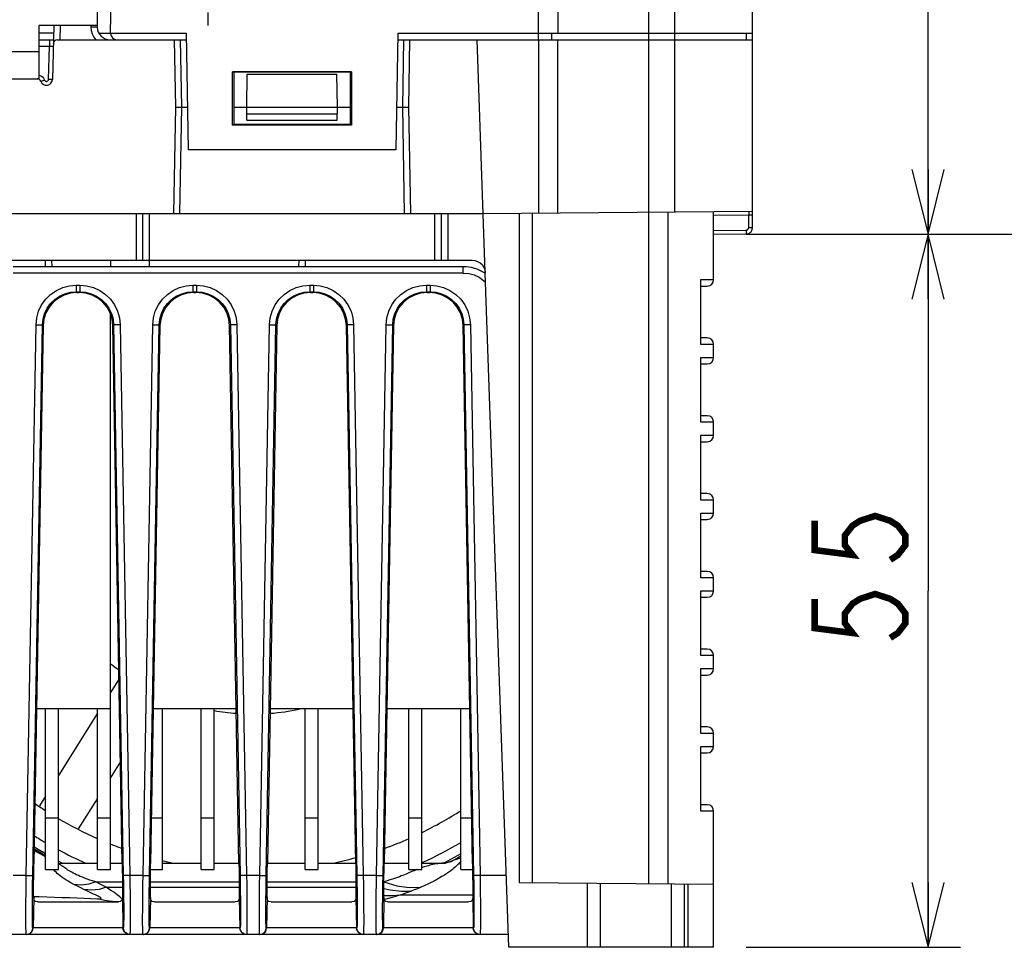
# Model space of a CAD drawing. Extents: x 28 to 410, y 34 to 287.
# Tile 3 of 33: x 85 to 115, y 39 to 67. Entities that reach past the tile are written whole.
import ezdxf

# ---------------------------------------------------------------- set-up
doc = ezdxf.new("R2010")
doc.units = 0
doc.header["$LTSCALE"] = 23.1
doc.linetypes.add('CENTER', pattern=[0.6, 0.375, -0.075, 0.075, -0.075])
doc.layers.get('0').update_dxf_attribs({"linetype": 'CONTINUOUS'})
doc.layers.add('ALL_DIM', color=7, linetype='CONTINUOUS')
doc.layers.add('DEFAULT_1', color=7, linetype='CENTER')
doc.dimstyles.get("Standard").update_dxf_attribs({"dimtxt": 2.5, "dimasz": 2.5, "dimexe": 1.25, "dimexo": 0.625, "dimtad": 1, "dimcen": 2.5, "dimazin": 3, "dimtfac": 1, "dimtmove": 0, "dimatfit": 3})

# ---------------------------------------------------------------- blocks, each defined once
blk = doc.blocks.new('_OPEN')
at = {"color": 0, "linetype": 'BYBLOCK'}
for p, q in [((0, 0), (-1, 0.25)), ((-1, -0.25), (0, 0)), ((-1, 0), (0, 0))]:
    blk.add_line(p, q, dxfattribs=at)
blk = doc.blocks.new('*D6')
at = {"layer": 'ALL_DIM', "color": 2, "linetype": 'CONTINUOUS'}
for p, q in [((106.966, 60.753), (113.579, 60.753)), ((112.579, 60.753), (112.579, 49.753)), ((112.579, 38.753), (112.579, 49.753)), ((106.966, 38.753), (113.579, 38.753))]:
    blk.add_line(p, q, dxfattribs=at)
at = {"layer": 'ALL_DIM', "color": 2, "linetype": 'CONTINUOUS', "xscale": 2, "yscale": 2, "zscale": 2}
for p, rotation in [((112.579, 60.753), 90), ((112.579, 38.753), 270)]:
    blk.add_blockref('_OPEN', p, dxfattribs=dict(at, rotation=rotation))
blk = doc.blocks.new('*D7')
at = {"layer": 'ALL_DIM', "color": 2, "linetype": 'CONTINUOUS'}
for p, q in [((102.166, 77.993), (113.579, 77.993)), ((112.579, 77.993), (112.579, 69.373)), ((112.579, 60.753), (112.579, 69.373)), ((106.966, 60.753), (113.579, 60.753))]:
    blk.add_line(p, q, dxfattribs=at)
at = {"layer": 'ALL_DIM', "color": 2, "linetype": 'CONTINUOUS', "xscale": 2, "yscale": 2, "zscale": 2}
for p, rotation in [((112.579, 77.993), 90), ((112.579, 60.753), 270)]:
    blk.add_blockref('_OPEN', p, dxfattribs=dict(at, rotation=rotation))
blk = doc.blocks.new('*D8')
at = {"layer": 'ALL_DIM', "color": 2, "linetype": 'CONTINUOUS'}
for p, q in [((90.966, 91.993), (120.021, 91.993)), ((119.021, 91.993), (119.021, 76.373)), ((119.021, 60.753), (119.021, 76.373)), ((106.966, 60.753), (120.021, 60.753))]:
    blk.add_line(p, q, dxfattribs=at)
at = {"layer": 'ALL_DIM', "color": 2, "linetype": 'CONTINUOUS', "xscale": 2, "yscale": 2, "zscale": 2}
for p, rotation in [((119.021, 91.993), 90), ((119.021, 60.753), 270)]:
    blk.add_blockref('_OPEN', p, dxfattribs=dict(at, rotation=rotation))
blk = doc.blocks.new('*D9')
at = {"layer": 'ALL_DIM', "color": 2, "linetype": 'CONTINUOUS'}
for p, q in [((102.166, 96.393), (125.509, 96.393)), ((124.509, 96.393), (124.509, 78.573)), ((124.509, 60.753), (124.509, 78.573)), ((106.966, 60.753), (125.509, 60.753))]:
    blk.add_line(p, q, dxfattribs=at)
at = {"layer": 'ALL_DIM', "color": 2, "linetype": 'CONTINUOUS', "xscale": 2, "yscale": 2, "zscale": 2}
for p, rotation in [((124.509, 96.393), 90), ((124.509, 60.753), 270)]:
    blk.add_blockref('_OPEN', p, dxfattribs=dict(at, rotation=rotation))

msp = doc.modelspace()

# ---------------------------------------------------------------- linework, layer by layer
at = {"color": 7, "linetype": 'CONTINUOUS'}
for p, q in [((104.766, 61.445), (104.766, 102.081)), ((103.966, 40.715), (103.966, 95.753)), ((100.566, 66.753), (100.566, 87.153)), ((101.166, 87.153), (101.166, 66.953)), ((107.166, 60.962), (107.166, 72.643)), ((87.366, 66.953), (87.391, 68.393)), ((85.618, 67.193), (85.574, 65.532)), ((85.817, 67.193), (85.806, 66.753)), ((86.755, 67.193), (86.756, 67.143)), ((86.954, 67.193), (86.956, 67.143)), ((85.611, 66.953), (85.166, 66.953)), ((87.01, 66.953), (89.703, 66.953)), ((89.703, 66.953), (89.766, 63.353)), ((96.229, 66.953), (96.166, 63.353)), ((96.229, 66.953), (107.166, 66.953)), ((100.969, 66.953), (100.966, 66.753)), ((106.969, 66.953), (106.966, 66.753)), ((85.166, 66.753), (85.606, 66.753)), ((85.166, 66.558), (85.481, 66.558)), ((85.454, 65.532), (85.481, 66.558)), ((85.481, 66.753), (85.481, 66.558)), ((85.723, 66.753), (89.707, 66.753)), ((89.33, 66.753), (89.366, 64.673)), ((89.566, 64.673), (89.53, 66.753)), ((96.225, 66.753), (107.166, 66.753)), ((96.402, 66.753), (96.366, 64.673)), ((96.566, 64.673), (96.602, 66.753)), ((98.921, 59.584), (98.671, 66.753)), ((100.571, 61.408), (100.571, 66.753)), ((101.166, 61.413), (101.166, 66.753)), ((91.132, 64.12), (91.132, 65.764)), ((91.132, 65.764), (91.168, 65.753)), ((94.8, 65.764), (91.132, 65.764)), ((91.168, 65.753), (91.167, 64.154)), ((94.764, 65.753), (91.168, 65.753)), ((91.566, 64.673), (91.584, 65.696)), ((91.584, 65.696), (94.348, 65.696)), ((94.366, 64.673), (94.348, 65.696)), ((94.764, 65.753), (94.8, 65.764)), ((94.765, 64.154), (94.764, 65.753)), ((94.8, 65.764), (94.8, 64.12)), ((80.468, 65.553), (85.104, 65.553)), ((89.366, 64.673), (89.309, 61.393)), ((89.366, 64.673), (89.743, 64.673)), ((89.509, 61.393), (89.566, 64.673)), ((91.167, 64.673), (94.765, 64.673)), ((91.573, 64.273), (91.566, 64.673)), ((94.359, 64.273), (94.366, 64.673)), ((96.189, 64.673), (96.566, 64.673)), ((96.366, 64.673), (96.423, 61.393)), ((96.623, 61.393), (96.566, 64.673)), ((91.57, 64.47), (94.362, 64.47)), ((91.132, 64.12), (91.167, 64.154)), ((94.8, 64.12), (91.132, 64.12)), ((91.167, 64.154), (94.765, 64.154)), ((91.573, 64.273), (94.359, 64.273)), ((94.765, 64.154), (94.8, 64.12)), ((96.166, 63.353), (89.766, 63.353)), ((59.474, 61.393), (98.858, 61.393)), ((88.166, 59.953), (88.166, 61.393)), ((88.366, 59.953), (88.366, 61.393)), ((88.566, 59.753), (88.566, 61.393)), ((97.366, 59.953), (97.366, 61.393)), ((97.566, 61.393), (97.566, 59.953)), ((97.766, 61.393), (97.766, 59.953)), ((98.858, 61.393), (107.166, 61.466)), ((99.969, 61.403), (99.969, 40.75)), ((100.366, 61.406), (100.366, 40.746)), ((104.566, 40.71), (104.566, 61.443)), ((105.966, 59.353), (105.966, 61.455)), ((107.047, 61.345), (105.966, 61.335)), ((107.166, 61.347), (107.047, 61.345)), ((107.047, 60.962), (107.047, 61.345)), ((105.966, 60.873), (106.968, 60.882)), ((105.966, 60.753), (106.968, 60.762)), ((107.047, 60.962), (107.166, 60.962)), ((59.812, 59.953), (98.52, 59.953)), ((85.366, 59.753), (85.361, 59.953)), ((85.566, 59.753), (85.561, 59.953)), ((87.366, 59.953), (87.366, 59.753)), ((93.171, 59.953), (93.166, 59.753)), ((93.371, 59.953), (93.366, 59.753)), ((98.243, 59.753), (84.366, 59.753)), ((98.243, 59.555), (84.366, 59.555)), ((98.243, 59.555), (98.243, 59.753)), ((99.653, 38.753), (98.922, 59.567)), ((105.566, 57.353), (105.566, 59.353)), ((105.566, 59.353), (105.966, 59.353)), ((86.309, 59.18), (86.309, 58.978)), ((86.309, 59.18), (86.423, 59.18)), ((86.331, 58.956), (86.309, 58.978)), ((86.309, 58.978), (86.423, 58.978)), ((86.331, 58.956), (86.401, 58.956)), ((86.423, 58.978), (86.401, 58.956)), ((86.423, 59.18), (86.423, 58.978)), ((89.909, 59.18), (89.909, 58.978)), ((89.909, 59.18), (90.023, 59.18)), ((89.931, 58.956), (89.909, 58.978)), ((89.909, 58.978), (90.023, 58.978)), ((89.931, 58.956), (90.001, 58.956)), ((90.023, 58.978), (90.001, 58.956)), ((90.023, 59.18), (90.023, 58.978)), ((93.509, 59.18), (93.509, 58.978)), ((93.509, 59.18), (93.623, 59.18)), ((93.531, 58.956), (93.509, 58.978)), ((93.509, 58.978), (93.623, 58.978)), ((93.531, 58.956), (93.601, 58.956)), ((93.623, 58.978), (93.601, 58.956)), ((93.623, 59.18), (93.623, 58.978)), ((97.109, 59.18), (97.109, 58.978)), ((97.109, 59.18), (97.223, 59.18)), ((97.131, 58.956), (97.109, 58.978)), ((97.109, 58.978), (97.223, 58.978)), ((97.131, 58.956), (97.201, 58.956)), ((97.223, 58.978), (97.201, 58.956)), ((97.223, 59.18), (97.223, 58.978)), ((105.566, 59.153), (105.766, 59.153)), ((87.366, 41.153), (87.366, 58.297)), ((84.77, 40.969), (85.069, 57.962)), ((84.97, 40.964), (85.269, 57.957)), ((85.291, 57.934), (85.004, 41.343)), ((85.291, 57.934), (85.269, 57.957)), ((87.463, 57.957), (87.441, 57.934)), ((87.728, 41.343), (87.441, 57.934)), ((87.463, 57.957), (87.762, 40.964)), ((87.663, 57.962), (87.962, 40.969)), ((88.37, 40.969), (88.669, 57.962)), ((88.57, 40.964), (88.869, 57.957)), ((88.891, 57.934), (88.604, 41.343)), ((88.891, 57.934), (88.869, 57.957)), ((91.063, 57.957), (91.041, 57.934)), ((91.328, 41.343), (91.041, 57.934)), ((91.063, 57.957), (91.362, 40.964)), ((91.263, 57.962), (91.562, 40.969)), ((91.97, 40.969), (92.269, 57.962)), ((92.17, 40.964), (92.469, 57.957)), ((92.491, 57.934), (92.204, 41.343)), ((92.491, 57.934), (92.469, 57.957)), ((94.663, 57.957), (94.641, 57.934)), ((94.928, 41.343), (94.641, 57.934)), ((94.663, 57.957), (94.962, 40.964)), ((94.863, 57.962), (95.162, 40.969)), ((95.57, 40.969), (95.869, 57.962)), ((95.77, 40.964), (96.069, 57.957)), ((96.091, 57.934), (95.804, 41.343)), ((96.091, 57.934), (96.069, 57.957)), ((98.263, 57.957), (98.241, 57.934)), ((98.528, 41.343), (98.241, 57.934)), ((98.263, 57.957), (98.562, 40.964)), ((98.463, 57.962), (98.762, 40.969)), ((105.766, 57.553), (105.566, 57.553)), ((105.966, 57.353), (105.566, 57.353)), ((105.966, 56.953), (105.966, 57.353)), ((105.566, 56.953), (105.966, 56.953)), ((105.566, 54.953), (105.566, 56.953)), ((105.566, 56.753), (105.766, 56.753)), ((105.766, 55.153), (105.566, 55.153)), ((105.966, 54.953), (105.566, 54.953)), ((105.966, 54.553), (105.966, 54.953)), ((105.566, 54.553), (105.966, 54.553)), ((105.566, 52.553), (105.566, 54.553)), ((105.566, 54.353), (105.766, 54.353)), ((105.766, 52.753), (105.566, 52.753)), ((105.966, 52.553), (105.566, 52.553)), ((105.966, 52.153), (105.966, 52.553)), ((105.566, 52.153), (105.966, 52.153)), ((105.566, 50.153), (105.566, 52.153)), ((105.566, 51.953), (105.766, 51.953)), ((105.766, 50.353), (105.566, 50.353)), ((105.966, 50.153), (105.566, 50.153)), ((105.966, 49.753), (105.966, 50.153)), ((105.566, 49.753), (105.966, 49.753)), ((105.566, 47.753), (105.566, 49.753)), ((105.566, 49.553), (105.766, 49.553)), ((105.766, 47.953), (105.566, 47.953)), ((105.966, 47.753), (105.566, 47.753)), ((105.966, 47.353), (105.966, 47.753)), ((105.566, 47.353), (105.966, 47.353)), ((105.566, 45.353), (105.566, 47.353)), ((105.566, 47.153), (105.766, 47.153)), ((87.629, 47.041), (87.366, 46.619)), ((87.366, 46.113), (85.087, 46.113)), ((85.366, 41.153), (85.366, 46.113)), ((85.766, 41.153), (85.766, 46.113)), ((86.966, 45.979), (85.766, 44.058)), ((86.966, 41.153), (86.966, 46.113)), ((91.245, 46.113), (88.687, 46.113)), ((88.966, 41.153), (88.966, 46.113)), ((90.166, 41.153), (90.166, 46.113)), ((90.566, 41.153), (90.566, 46.113)), ((94.845, 46.113), (92.287, 46.113)), ((93.366, 41.153), (93.366, 46.113)), ((93.766, 41.153), (93.766, 46.113)), ((98.445, 46.113), (95.887, 46.113)), ((96.566, 41.153), (96.566, 46.113)), ((96.966, 41.153), (96.966, 46.113)), ((98.166, 41.153), (98.166, 46.113)), ((105.766, 45.553), (105.566, 45.553)), ((105.966, 45.353), (105.566, 45.353)), ((105.966, 44.953), (105.966, 45.353)), ((105.566, 44.953), (105.966, 44.953)), ((105.566, 42.953), (105.566, 44.953)), ((105.566, 44.753), (105.766, 44.753)), ((87.366, 43.977), (87.674, 44.47)), ((85.366, 43.418), (85.181, 43.123)), ((86.384, 42.405), (86.966, 43.337)), ((105.766, 43.153), (105.566, 43.153)), ((105.966, 42.953), (105.566, 42.953)), ((105.966, 38.753), (105.966, 42.953)), ((85.366, 42.753), (85.766, 42.753)), ((86.966, 42.753), (87.366, 42.753)), ((88.628, 42.753), (88.966, 42.753)), ((90.166, 42.753), (90.566, 42.753)), ((93.366, 42.753), (93.766, 42.753)), ((96.566, 42.753), (96.966, 42.753)), ((98.166, 42.753), (98.504, 42.753)), ((85.366, 41.645), (85.013, 41.848)), ((85.366, 41.642), (85.013, 41.843)), ((85.366, 41.641), (85.013, 41.841)), ((98.166, 41.64), (97.669, 41.36)), ((98.166, 41.642), (97.67, 41.359)), ((85.875, 41.353), (85.766, 41.415)), ((85.873, 41.353), (85.766, 41.414)), ((85.766, 41.353), (86.966, 41.353)), ((87.366, 41.353), (87.728, 41.353)), ((88.966, 41.353), (90.166, 41.353)), ((90.566, 41.353), (91.328, 41.353)), ((92.204, 41.353), (93.366, 41.353)), ((93.766, 41.353), (94.928, 41.353)), ((95.804, 41.353), (96.566, 41.353)), ((96.966, 41.353), (97.694, 41.353)), ((97.683, 41.351), (97.642, 41.35)), ((97.701, 41.354), (97.688, 41.352)), ((85.366, 41.153), (85.766, 41.153)), ((86.966, 41.153), (87.366, 41.153)), ((88.601, 41.153), (88.966, 41.153)), ((90.166, 41.153), (90.566, 41.153)), ((93.366, 41.153), (93.766, 41.153)), ((96.566, 41.153), (96.966, 41.153)), ((97.004, 41.221), (96.966, 41.208)), ((98.166, 41.153), (98.531, 41.153)), ((84.77, 40.969), (84.362, 40.969)), ((86.912, 40.774), (87.735, 40.774)), ((88.37, 40.969), (87.962, 40.969)), ((88.597, 40.774), (91.335, 40.774)), ((91.97, 40.969), (91.562, 40.969)), ((92.197, 40.774), (94.935, 40.774)), ((95.57, 40.969), (95.162, 40.969)), ((99.576, 40.969), (98.762, 40.969)), ((99.969, 40.75), (105.966, 40.698)), ((102.069, 40.732), (102.069, 38.753)), ((102.466, 40.728), (102.466, 38.753)), ((104.666, 38.753), (104.666, 40.709)), ((105.066, 38.753), (105.066, 40.705)), ((105.166, 40.704), (105.166, 38.753)), ((87.231, 40.606), (87.736, 40.606)), ((88.596, 40.606), (91.336, 40.606)), ((92.196, 40.606), (94.936, 40.606)), ((84.997, 40.289), (84.981, 39.35)), ((85.122, 40.153), (87.61, 40.153)), ((87.702, 40.261), (87.681, 40.283)), ((87.735, 40.289), (87.751, 39.35)), ((88.597, 40.289), (88.581, 39.35)), ((88.722, 40.153), (91.21, 40.153)), ((91.335, 40.289), (91.351, 39.35)), ((92.197, 40.289), (92.181, 39.35)), ((92.322, 40.153), (94.81, 40.153)), ((94.935, 40.289), (94.951, 39.35)), ((95.797, 40.289), (95.781, 39.35)), ((95.922, 40.153), (98.41, 40.153)), ((96.323, 40.37), (98.536, 40.37)), ((98.535, 40.289), (98.551, 39.35)), ((84.77, 39.153), (84.766, 39.173)), ((87.762, 39.35), (84.969, 39.35)), ((87.966, 39.173), (87.962, 39.153)), ((88.37, 39.153), (88.366, 39.173)), ((91.362, 39.35), (88.569, 39.35)), ((91.566, 39.173), (91.562, 39.153)), ((91.97, 39.153), (91.966, 39.173)), ((94.962, 39.35), (92.169, 39.35)), ((95.166, 39.173), (95.162, 39.153)), ((95.57, 39.153), (95.566, 39.173)), ((98.562, 39.35), (95.769, 39.35)), ((98.766, 39.173), (98.762, 39.153)), ((99.639, 39.153), (58.693, 39.153)), ((105.966, 38.753), (99.653, 38.753))]:
    msp.add_line(p, q, dxfattribs=at)
at = {"color": 3, "linetype": 'CONTINUOUS'}
for p, q in [((86.966, 67.193), (86.966, 68.393)), ((85.166, 65.553), (85.166, 67.193)), ((86.966, 67.193), (85.166, 67.193)), ((83.966, 66.393), (85.166, 66.393)), ((85.104, 65.553), (85.166, 65.553))]:
    msp.add_line(p, q, dxfattribs=at)
at = {"color": 7, "linetype": 'CONTINUOUS'}
for points in [[(86.956, 67.143), (86.946, 67.144), (86.918, 67.145), (86.873, 67.145), (86.818, 67.144), (86.756, 67.143)], [(86.756, 67.143), (86.768, 67.036), (86.799, 66.934), (86.848, 66.838), (86.913, 66.753)], [(85.481, 66.558), (85.508, 66.56), (85.533, 66.56), (85.556, 66.561), (85.575, 66.561), (85.589, 66.56), (85.598, 66.56), (85.601, 66.558)], [(85.166, 65.662), (85.217, 65.642), (85.265, 65.608), (85.303, 65.564), (85.33, 65.512)], [(85.217, 65.474), (85.223, 65.475), (85.239, 65.48), (85.264, 65.489), (85.295, 65.5), (85.33, 65.512)], [(85.33, 65.512), (85.338, 65.497), (85.35, 65.484), (85.366, 65.475), (85.383, 65.471), (85.4, 65.471), (85.417, 65.476), (85.432, 65.486), (85.444, 65.499), (85.451, 65.515), (85.454, 65.532)], [(85.574, 65.532), (85.568, 65.532), (85.551, 65.531), (85.525, 65.531), (85.491, 65.532), (85.454, 65.532)], [(107.047, 61.465), (107.047, 61.459), (107.047, 61.442), (107.047, 61.415), (107.047, 61.382), (107.047, 61.345)], [(106.968, 60.882), (106.988, 60.885), (107.007, 60.893), (107.024, 60.906), (107.036, 60.922), (107.044, 60.941), (107.047, 60.962)], [(106.968, 60.882), (106.968, 60.845), (106.968, 60.811), (106.968, 60.785), (106.968, 60.768), (106.968, 60.762)], [(98.52, 59.953), (98.606, 59.944), (98.687, 59.917), (98.761, 59.874), (98.824, 59.816), (98.873, 59.746), (98.906, 59.668), (98.921, 59.584)], [(98.243, 59.555), (98.412, 59.541), (98.577, 59.498), (98.732, 59.427), (98.873, 59.331), (98.933, 59.274)], [(98.921, 59.584), (98.922, 59.576), (98.922, 59.567)], [(85.069, 57.962), (85.09, 58.17), (85.148, 58.377), (85.242, 58.572), (85.367, 58.747), (85.519, 58.896), (85.697, 59.019), (85.894, 59.109), (86.101, 59.163), (86.309, 59.18)], [(85.269, 57.957), (85.287, 58.131), (85.335, 58.305), (85.414, 58.468), (85.519, 58.615), (85.647, 58.741), (85.796, 58.843), (85.961, 58.918), (86.134, 58.964), (86.309, 58.978)], [(86.331, 58.956), (86.13, 58.937), (85.936, 58.878), (85.759, 58.785), (85.602, 58.658), (85.472, 58.503), (85.376, 58.327), (85.314, 58.134), (85.291, 57.934)], [(87.441, 57.934), (87.418, 58.134), (87.356, 58.327), (87.26, 58.503), (87.13, 58.658), (86.973, 58.785), (86.796, 58.878), (86.602, 58.937), (86.401, 58.956)], [(86.423, 59.18), (86.631, 59.163), (86.838, 59.109), (87.035, 59.019), (87.212, 58.896), (87.365, 58.747), (87.49, 58.572), (87.584, 58.377), (87.642, 58.17), (87.663, 57.962)], [(86.423, 58.978), (86.598, 58.964), (86.771, 58.918), (86.936, 58.843), (87.085, 58.741), (87.213, 58.615), (87.318, 58.468), (87.397, 58.305), (87.445, 58.131), (87.463, 57.957)], [(88.669, 57.962), (88.69, 58.17), (88.748, 58.377), (88.842, 58.572), (88.967, 58.747), (89.119, 58.896), (89.297, 59.019), (89.494, 59.109), (89.701, 59.163), (89.909, 59.18)], [(88.869, 57.957), (88.887, 58.131), (88.935, 58.305), (89.014, 58.468), (89.119, 58.615), (89.247, 58.741), (89.396, 58.843), (89.561, 58.918), (89.734, 58.964), (89.909, 58.978)], [(89.931, 58.956), (89.73, 58.937), (89.536, 58.878), (89.359, 58.785), (89.202, 58.658), (89.072, 58.503), (88.976, 58.327), (88.914, 58.134), (88.891, 57.934)], [(91.041, 57.934), (91.018, 58.134), (90.956, 58.327), (90.86, 58.503), (90.73, 58.658), (90.573, 58.785), (90.396, 58.878), (90.202, 58.937), (90.001, 58.956)], [(90.023, 59.18), (90.231, 59.163), (90.438, 59.109), (90.635, 59.019), (90.812, 58.896), (90.965, 58.747), (91.09, 58.572), (91.184, 58.377), (91.242, 58.17), (91.263, 57.962)], [(90.023, 58.978), (90.198, 58.964), (90.371, 58.918), (90.536, 58.843), (90.685, 58.741), (90.813, 58.615), (90.918, 58.468), (90.997, 58.305), (91.045, 58.131), (91.063, 57.957)], [(92.269, 57.962), (92.29, 58.17), (92.348, 58.377), (92.442, 58.572), (92.567, 58.747), (92.719, 58.896), (92.897, 59.019), (93.094, 59.109), (93.301, 59.163), (93.509, 59.18)], [(92.469, 57.957), (92.487, 58.131), (92.535, 58.305), (92.614, 58.468), (92.719, 58.615), (92.847, 58.741), (92.996, 58.843), (93.161, 58.918), (93.334, 58.964), (93.509, 58.978)], [(93.531, 58.956), (93.33, 58.937), (93.136, 58.878), (92.959, 58.785), (92.802, 58.658), (92.672, 58.503), (92.576, 58.327), (92.514, 58.134), (92.491, 57.934)], [(94.641, 57.934), (94.618, 58.134), (94.556, 58.327), (94.46, 58.503), (94.33, 58.658), (94.173, 58.785), (93.996, 58.878), (93.802, 58.937), (93.601, 58.956)], [(93.623, 59.18), (93.831, 59.163), (94.038, 59.109), (94.235, 59.019), (94.412, 58.896), (94.565, 58.747), (94.69, 58.572), (94.784, 58.377), (94.842, 58.17), (94.863, 57.962)], [(93.623, 58.978), (93.798, 58.964), (93.971, 58.918), (94.136, 58.843), (94.285, 58.741), (94.413, 58.615), (94.518, 58.468), (94.597, 58.305), (94.645, 58.131), (94.663, 57.957)], [(95.869, 57.962), (95.89, 58.17), (95.948, 58.377), (96.042, 58.572), (96.167, 58.747), (96.319, 58.896), (96.497, 59.019), (96.694, 59.109), (96.901, 59.163), (97.109, 59.18)], [(96.069, 57.957), (96.087, 58.131), (96.135, 58.305), (96.214, 58.468), (96.319, 58.615), (96.447, 58.741), (96.596, 58.843), (96.761, 58.918), (96.934, 58.964), (97.109, 58.978)], [(97.131, 58.956), (96.93, 58.937), (96.736, 58.878), (96.559, 58.785), (96.402, 58.658), (96.272, 58.503), (96.176, 58.327), (96.114, 58.134), (96.091, 57.934)], [(98.241, 57.934), (98.218, 58.134), (98.156, 58.327), (98.06, 58.503), (97.93, 58.658), (97.773, 58.785), (97.596, 58.878), (97.402, 58.937), (97.201, 58.956)], [(97.223, 59.18), (97.431, 59.163), (97.638, 59.109), (97.835, 59.019), (98.012, 58.896), (98.165, 58.747), (98.29, 58.572), (98.384, 58.377), (98.442, 58.17), (98.463, 57.962)], [(97.223, 58.978), (97.398, 58.964), (97.571, 58.918), (97.736, 58.843), (97.885, 58.741), (98.013, 58.615), (98.118, 58.468), (98.197, 58.305), (98.245, 58.131), (98.263, 57.957)], [(85.069, 57.962), (85.13, 57.961), (85.185, 57.96), (85.23, 57.959), (85.258, 57.958), (85.269, 57.957)], [(87.663, 57.962), (87.602, 57.961), (87.547, 57.96), (87.502, 57.959), (87.474, 57.958), (87.463, 57.957)], [(88.669, 57.962), (88.73, 57.961), (88.785, 57.96), (88.83, 57.959), (88.858, 57.958), (88.869, 57.957)], [(91.263, 57.962), (91.202, 57.961), (91.147, 57.96), (91.102, 57.959), (91.074, 57.958), (91.063, 57.957)], [(92.269, 57.962), (92.33, 57.961), (92.385, 57.96), (92.43, 57.959), (92.458, 57.958), (92.469, 57.957)], [(94.863, 57.962), (94.802, 57.961), (94.747, 57.96), (94.702, 57.959), (94.674, 57.958), (94.663, 57.957)], [(95.869, 57.962), (95.93, 57.961), (95.985, 57.96), (96.03, 57.959), (96.058, 57.958), (96.069, 57.957)], [(98.463, 57.962), (98.402, 57.961), (98.347, 57.96), (98.302, 57.959), (98.274, 57.958), (98.263, 57.957)], [(85.366, 41.54), (85.285, 41.585), (85.193, 41.637), (85.094, 41.694), (85.011, 41.743)], [(85.366, 41.573), (85.07, 41.747), (85.012, 41.783)], [(84.997, 40.289), (84.996, 40.406), (84.996, 40.553), (84.996, 40.726), (84.998, 40.92), (85.001, 41.128), (85.004, 41.343)], [(85.898, 41.243), (85.848, 41.279), (85.826, 41.295), (85.805, 41.309), (85.786, 41.322), (85.768, 41.333), (85.766, 41.334)], [(87.728, 41.343), (87.731, 41.128), (87.734, 40.92), (87.736, 40.726), (87.736, 40.553), (87.736, 40.406), (87.735, 40.289)], [(88.597, 40.289), (88.596, 40.406), (88.596, 40.553), (88.596, 40.726), (88.598, 40.92), (88.601, 41.128), (88.604, 41.343)], [(91.328, 41.343), (91.331, 41.128), (91.334, 40.92), (91.336, 40.726), (91.336, 40.553), (91.336, 40.406), (91.335, 40.289)], [(92.197, 40.289), (92.196, 40.406), (92.196, 40.553), (92.196, 40.726), (92.198, 40.92), (92.201, 41.128), (92.204, 41.343)], [(94.928, 41.343), (94.931, 41.128), (94.934, 40.92), (94.936, 40.726), (94.936, 40.553), (94.936, 40.406), (94.935, 40.289)], [(95.797, 40.289), (95.796, 40.406), (95.796, 40.553), (95.796, 40.726), (95.798, 40.92), (95.801, 41.128), (95.804, 41.343)], [(97.642, 41.35), (97.581, 41.345), (97.522, 41.339), (97.465, 41.332), (97.41, 41.324), (97.358, 41.315), (97.307, 41.305), (97.259, 41.294), (97.213, 41.283), (97.168, 41.272), (97.126, 41.26), (97.084, 41.247), (97.043, 41.234), (97.004, 41.221)], [(98.166, 41.412), (98.155, 41.395), (98.138, 41.372), (98.118, 41.348), (98.095, 41.322), (98.067, 41.293), (98.035, 41.263), (97.998, 41.23), (97.957, 41.194), (97.91, 41.157), (97.858, 41.117), (97.8, 41.074), (97.735, 41.03), (97.664, 40.983), (97.584, 40.934), (97.498, 40.883), (97.403, 40.83), (97.3, 40.775)], [(97.688, 41.352), (97.679, 41.351), (97.675, 41.35), (97.675, 41.35)], [(97.839, 41.392), (97.818, 41.385), (97.794, 41.377), (97.767, 41.37), (97.741, 41.363), (97.719, 41.358), (97.701, 41.354)], [(97.867, 41.403), (97.866, 41.403), (97.863, 41.401), (97.854, 41.398), (97.839, 41.392)], [(97.859, 41.4), (97.871, 41.406), (97.919, 41.428), (97.963, 41.448), (98.003, 41.464), (98.038, 41.478), (98.07, 41.488), (98.097, 41.495), (98.12, 41.499), (98.14, 41.501), (98.156, 41.5), (98.166, 41.498)], [(98.528, 41.343), (98.531, 41.128), (98.534, 40.92), (98.536, 40.726), (98.536, 40.553), (98.536, 40.406), (98.535, 40.289)], [(86.236, 40.694), (86.146, 40.744), (86.064, 40.791), (85.991, 40.837), (85.926, 40.88), (85.867, 40.921), (85.814, 40.961), (85.766, 40.999), (85.724, 41.035), (85.686, 41.069), (85.653, 41.102), (85.624, 41.133), (85.606, 41.153)], [(86.912, 40.774), (86.815, 40.802), (86.726, 40.83), (86.645, 40.858), (86.569, 40.885), (86.5, 40.913), (86.436, 40.939), (86.376, 40.966), (86.32, 40.992), (86.268, 41.017), (86.22, 41.042), (86.174, 41.067), (86.132, 41.091), (86.092, 41.115), (86.054, 41.138), (86.019, 41.161), (85.986, 41.182), (85.955, 41.204), (85.925, 41.224), (85.898, 41.243)], [(96.612, 41.067), (96.569, 41.05), (96.525, 41.031), (96.479, 41.013), (96.431, 40.994), (96.381, 40.974), (96.329, 40.954), (96.275, 40.933), (96.217, 40.912), (96.157, 40.89), (96.092, 40.868), (96.025, 40.846), (95.953, 40.822), (95.875, 40.798), (95.796, 40.774)], [(96.821, 41.153), (96.811, 41.149), (96.773, 41.134), (96.733, 41.118), (96.694, 41.101), (96.612, 41.067)], [(84.766, 39.173), (84.762, 39.237), (84.76, 39.346), (84.758, 39.497), (84.758, 39.686), (84.759, 39.908), (84.76, 40.158), (84.763, 40.427), (84.766, 40.702), (84.77, 40.969)], [(84.77, 40.969), (84.831, 40.968), (84.886, 40.967), (84.93, 40.965), (84.959, 40.964), (84.97, 40.964)], [(84.969, 39.35), (84.966, 39.368), (84.962, 39.424), (84.96, 39.521), (84.958, 39.656), (84.958, 39.824), (84.958, 40.021), (84.96, 40.243), (84.963, 40.482), (84.966, 40.726), (84.97, 40.964)], [(86.912, 40.774), (86.7, 40.7), (86.473, 40.673), (86.236, 40.694)], [(86.546, 40.538), (86.449, 40.585), (86.346, 40.637), (86.236, 40.694)], [(87.231, 40.606), (87.132, 40.658), (87.026, 40.713), (86.912, 40.774)], [(87.962, 40.969), (87.901, 40.968), (87.846, 40.967), (87.802, 40.965), (87.773, 40.964), (87.762, 40.964)], [(87.762, 40.964), (87.766, 40.726), (87.769, 40.482), (87.772, 40.243), (87.774, 40.021), (87.774, 39.824), (87.774, 39.656), (87.772, 39.521), (87.77, 39.424), (87.766, 39.368), (87.762, 39.35)], [(87.962, 40.969), (87.966, 40.702), (87.969, 40.427), (87.972, 40.158), (87.973, 39.908), (87.974, 39.686), (87.974, 39.497), (87.972, 39.346), (87.97, 39.237), (87.966, 39.173)], [(88.366, 39.173), (88.362, 39.237), (88.36, 39.346), (88.358, 39.497), (88.358, 39.686), (88.359, 39.908), (88.36, 40.158), (88.363, 40.427), (88.366, 40.702), (88.37, 40.969)], [(88.37, 40.969), (88.431, 40.968), (88.486, 40.967), (88.53, 40.965), (88.559, 40.964), (88.57, 40.964)], [(88.569, 39.35), (88.566, 39.368), (88.562, 39.424), (88.56, 39.521), (88.558, 39.656), (88.558, 39.824), (88.558, 40.021), (88.56, 40.243), (88.563, 40.482), (88.566, 40.726), (88.57, 40.964)], [(91.562, 40.969), (91.501, 40.968), (91.446, 40.967), (91.402, 40.965), (91.373, 40.964), (91.362, 40.964)], [(91.362, 40.964), (91.366, 40.726), (91.369, 40.482), (91.372, 40.243), (91.374, 40.021), (91.374, 39.824), (91.374, 39.656), (91.372, 39.521), (91.37, 39.424), (91.366, 39.368), (91.362, 39.35)], [(91.562, 40.969), (91.566, 40.702), (91.569, 40.427), (91.572, 40.158), (91.573, 39.908), (91.574, 39.686), (91.574, 39.497), (91.572, 39.346), (91.57, 39.237), (91.566, 39.173)], [(91.966, 39.173), (91.962, 39.237), (91.96, 39.346), (91.958, 39.497), (91.958, 39.686), (91.959, 39.908), (91.96, 40.158), (91.963, 40.427), (91.966, 40.702), (91.97, 40.969)], [(91.97, 40.969), (92.031, 40.968), (92.086, 40.967), (92.13, 40.965), (92.159, 40.964), (92.17, 40.964)], [(92.169, 39.35), (92.166, 39.368), (92.162, 39.424), (92.16, 39.521), (92.158, 39.656), (92.158, 39.824), (92.158, 40.021), (92.16, 40.243), (92.163, 40.482), (92.166, 40.726), (92.17, 40.964)], [(95.162, 40.969), (95.101, 40.968), (95.046, 40.967), (95.002, 40.965), (94.973, 40.964), (94.962, 40.964)], [(94.962, 40.964), (94.966, 40.726), (94.969, 40.482), (94.972, 40.243), (94.974, 40.021), (94.974, 39.824), (94.974, 39.656), (94.972, 39.521), (94.97, 39.424), (94.966, 39.368), (94.962, 39.35)], [(95.162, 40.969), (95.166, 40.702), (95.169, 40.427), (95.172, 40.158), (95.173, 39.908), (95.174, 39.686), (95.174, 39.497), (95.172, 39.346), (95.17, 39.237), (95.166, 39.173)], [(95.566, 39.173), (95.562, 39.237), (95.56, 39.346), (95.558, 39.497), (95.558, 39.686), (95.559, 39.908), (95.56, 40.158), (95.563, 40.427), (95.566, 40.702), (95.57, 40.969)], [(95.57, 40.969), (95.631, 40.968), (95.686, 40.967), (95.73, 40.965), (95.759, 40.964), (95.77, 40.964)], [(95.769, 39.35), (95.766, 39.368), (95.762, 39.424), (95.76, 39.521), (95.758, 39.656), (95.758, 39.824), (95.758, 40.021), (95.76, 40.243), (95.763, 40.482), (95.766, 40.726), (95.77, 40.964)], [(95.796, 40.774), (96.193, 40.655), (96.575, 40.598), (96.934, 40.605)], [(97.3, 40.775), (97.188, 40.719), (97.062, 40.661), (96.934, 40.605)], [(98.762, 40.969), (98.701, 40.968), (98.646, 40.967), (98.602, 40.965), (98.573, 40.964), (98.562, 40.964)], [(98.562, 40.964), (98.566, 40.726), (98.569, 40.482), (98.572, 40.243), (98.574, 40.021), (98.574, 39.824), (98.574, 39.656), (98.572, 39.521), (98.57, 39.424), (98.566, 39.368), (98.562, 39.35)], [(98.762, 40.969), (98.766, 40.702), (98.769, 40.427), (98.772, 40.158), (98.773, 39.908), (98.774, 39.686), (98.774, 39.497), (98.772, 39.346), (98.77, 39.237), (98.766, 39.173)], [(87.231, 40.606), (87.016, 40.542), (86.786, 40.519), (86.546, 40.538)], [(86.715, 40.459), (86.635, 40.495), (86.546, 40.538)], [(86.969, 40.251), (86.991, 40.251), (87.01, 40.251), (87.026, 40.251), (87.04, 40.252), (87.051, 40.254), (87.06, 40.256), (87.067, 40.258), (87.072, 40.261), (87.074, 40.265), (87.074, 40.27), (87.071, 40.276), (87.064, 40.283), (87.053, 40.292), (87.037, 40.302), (87.014, 40.315), (86.984, 40.332), (86.945, 40.351), (86.899, 40.373), (86.846, 40.398), (86.715, 40.459)], [(87.681, 40.283), (87.653, 40.31), (87.617, 40.341), (87.574, 40.375), (87.524, 40.412), (87.465, 40.454), (87.397, 40.499), (87.319, 40.55), (87.231, 40.606)], [(95.796, 40.567), (95.991, 40.523), (96.332, 40.483), (96.641, 40.488)], [(96.641, 40.488), (96.551, 40.454), (96.468, 40.423), (96.392, 40.395), (96.323, 40.37)], [(96.934, 40.605), (96.83, 40.562), (96.733, 40.523), (96.641, 40.488)], [(85.122, 40.153), (85.053, 40.167), (85.011, 40.212), (84.997, 40.289)], [(84.998, 40.321), (85.162, 40.317), (85.404, 40.31), (85.641, 40.302), (85.875, 40.294), (86.103, 40.286), (86.327, 40.278), (86.546, 40.269), (86.76, 40.261), (86.969, 40.251)], [(87.61, 40.155), (87.414, 40.164), (87.185, 40.197), (86.969, 40.251)], [(87.735, 40.289), (87.721, 40.212), (87.679, 40.167), (87.61, 40.153)], [(87.724, 40.23), (87.717, 40.242), (87.702, 40.261)], [(88.722, 40.153), (88.653, 40.167), (88.611, 40.212), (88.597, 40.289)], [(91.335, 40.289), (91.321, 40.212), (91.279, 40.167), (91.21, 40.153)], [(92.322, 40.153), (92.253, 40.167), (92.211, 40.212), (92.197, 40.289)], [(94.935, 40.289), (94.921, 40.212), (94.879, 40.167), (94.81, 40.153)], [(95.796, 40.35), (96.064, 40.35), (96.323, 40.37)], [(95.922, 40.153), (95.853, 40.167), (95.811, 40.212), (95.797, 40.289)], [(96.323, 40.37), (96.051, 40.287), (95.811, 40.231)], [(98.535, 40.289), (98.521, 40.212), (98.479, 40.167), (98.41, 40.153)], [(84.77, 39.153), (84.831, 39.163), (84.886, 39.191), (84.93, 39.234), (84.959, 39.289), (84.969, 39.35)], [(84.781, 39.153), (84.842, 39.163), (84.897, 39.191), (84.941, 39.234), (84.97, 39.289), (84.981, 39.35)], [(87.951, 39.153), (87.89, 39.163), (87.835, 39.191), (87.791, 39.234), (87.762, 39.289), (87.751, 39.35)], [(87.962, 39.153), (87.901, 39.163), (87.846, 39.191), (87.802, 39.234), (87.773, 39.289), (87.762, 39.35)], [(88.37, 39.153), (88.431, 39.163), (88.486, 39.191), (88.53, 39.234), (88.559, 39.289), (88.569, 39.35)], [(88.381, 39.153), (88.442, 39.163), (88.497, 39.191), (88.541, 39.234), (88.57, 39.289), (88.581, 39.35)], [(91.551, 39.153), (91.49, 39.163), (91.435, 39.191), (91.391, 39.234), (91.362, 39.289), (91.351, 39.35)], [(91.562, 39.153), (91.501, 39.163), (91.446, 39.191), (91.402, 39.234), (91.373, 39.289), (91.362, 39.35)], [(91.97, 39.153), (92.031, 39.163), (92.086, 39.191), (92.13, 39.234), (92.159, 39.289), (92.169, 39.35)], [(91.981, 39.153), (92.042, 39.163), (92.097, 39.191), (92.141, 39.234), (92.17, 39.289), (92.181, 39.35)], [(95.151, 39.153), (95.09, 39.163), (95.035, 39.191), (94.991, 39.234), (94.962, 39.289), (94.951, 39.35)], [(95.162, 39.153), (95.101, 39.163), (95.046, 39.191), (95.002, 39.234), (94.973, 39.289), (94.962, 39.35)], [(95.57, 39.153), (95.631, 39.163), (95.686, 39.191), (95.73, 39.234), (95.759, 39.289), (95.769, 39.35)], [(95.581, 39.153), (95.642, 39.163), (95.697, 39.191), (95.741, 39.234), (95.77, 39.289), (95.781, 39.35)], [(98.751, 39.153), (98.69, 39.163), (98.635, 39.191), (98.591, 39.234), (98.562, 39.289), (98.551, 39.35)], [(98.762, 39.153), (98.701, 39.163), (98.646, 39.191), (98.602, 39.234), (98.573, 39.289), (98.562, 39.35)]]:
    msp.add_lwpolyline(points, dxfattribs=at)
for centre, radius, start, end in [((87.356, 67.153), 0.4, 181.5036, 269.9914), ((87.566, 66.953), 0.2, 181, 270), ((85.723, 66.633), 0.12, 90, 178.5), ((85.104, 65.433), 0.12, 20.0115, 90), ((85.39, 65.537), 0.184, 200.0115, 358.5), ((106.966, 60.962), 0.2, 270.5019, 360), ((98.243, 58.553), 1.2, 56.1769, 90.0049), ((105.766, 59.353), 0.2, 270, 360), ((105.766, 57.353), 0.2, 0, 90), ((105.766, 56.953), 0.2, 270, 360), ((105.766, 54.953), 0.2, 0, 90), ((105.766, 54.553), 0.2, 270, 360), ((105.766, 52.553), 0.2, 0, 90), ((105.766, 52.153), 0.2, 270, 360), ((105.766, 50.153), 0.2, 0, 90), ((105.766, 49.753), 0.2, 270, 360), ((105.766, 47.753), 0.2, 0, 90), ((91.766, 52.953), 7, 230.992, 233.5754), ((105.766, 47.353), 0.2, 270, 360), ((91.766, 52.953), 7, 260.1272, 265.7354), ((91.766, 52.953), 7, 274.2646, 281.6942), ((105.766, 45.353), 0.2, 0, 90), ((105.766, 44.953), 0.2, 270, 360), ((91.766, 52.953), 11.86, 235.3544, 237.2466), ((105.766, 42.953), 0.2, 0, 90), ((91.766, 52.953), 11.86, 296.063, 302.7534), ((91.766, 52.953), 11.86, 239.531, 246.0605), ((91.766, 52.953), 12.701, 237.8753, 239.7205), ((91.766, 52.953), 11.86, 248.1841, 250.0458), ((91.766, 52.953), 11.86, 289.9542, 293.9395), ((91.766, 52.953), 12.701, 294.1712, 300.2795), ((91.766, 52.953), 12.701, 241.7884, 245.966), ((91.766, 52.953), 11.86, 256.3183, 257.9807), ((91.766, 52.953), 11.86, 282.0193, 285.4854), ((91.766, 52.991), 13.093, 297.7646, 299.2943)]:
    msp.add_arc(centre, radius, start, end, dxfattribs=at)
at = {"layer": 'ALL_DIM', "color": 2, "linetype": 'CONTINUOUS', "const_width": 0.2}
for points in [[(109.079, 51.912), (109.079, 51.009), (110.246, 50.859), (110.012, 51.16), (110.012, 51.461), (110.246, 51.762), (110.479, 51.912), (110.946, 52.063), (111.412, 51.912), (111.646, 51.762), (111.879, 51.461), (111.879, 51.16), (111.646, 50.859), (111.412, 50.708)], [(109.079, 49.504), (109.079, 48.601), (110.246, 48.451), (110.012, 48.752), (110.012, 49.053), (110.246, 49.354), (110.479, 49.504), (110.946, 49.655), (111.412, 49.504), (111.646, 49.354), (111.879, 49.053), (111.879, 48.752), (111.646, 48.451), (111.412, 48.3)]]:
    msp.add_lwpolyline(points, dxfattribs=at)
at = {"layer": 'DEFAULT_1', "color": 7, "linetype": 'CENTER'}
msp.add_line((90.366, 77.993), (90.366, 67.193), dxfattribs=at)

# ---------------------------------------------------------------- dimensions: what is measured, and where the dimension line sits
at = {"layer": 'ALL_DIM', "color": 2, "linetype": 'CONTINUOUS'}
for base, p1, p2, picture, middle in [((124.509, 60.753), (102.166, 96.393), (106.966, 60.753), '*D9', (123.809, 76.081)), ((119.021, 60.753), (90.966, 91.993), (106.966, 60.753), '*D8', (118.321, 74.488)), ((112.579, 60.753), (102.166, 77.993), (106.966, 60.753), '*D7', (111.879, 67.251)), ((112.579, 38.753), (106.966, 60.753), (106.966, 38.753), '*D6', (111.879, 47.698))]:
    dim = msp.add_linear_dim(base=base, p1=p1, p2=p2, angle=270, dimstyle='Standard', dxfattribs=at)
    dim.commit()
    dim.dimension.update_dxf_attribs({"geometry": picture, "text_midpoint": middle, "dimtype": 128})

doc.saveas('drawing.dxf')
